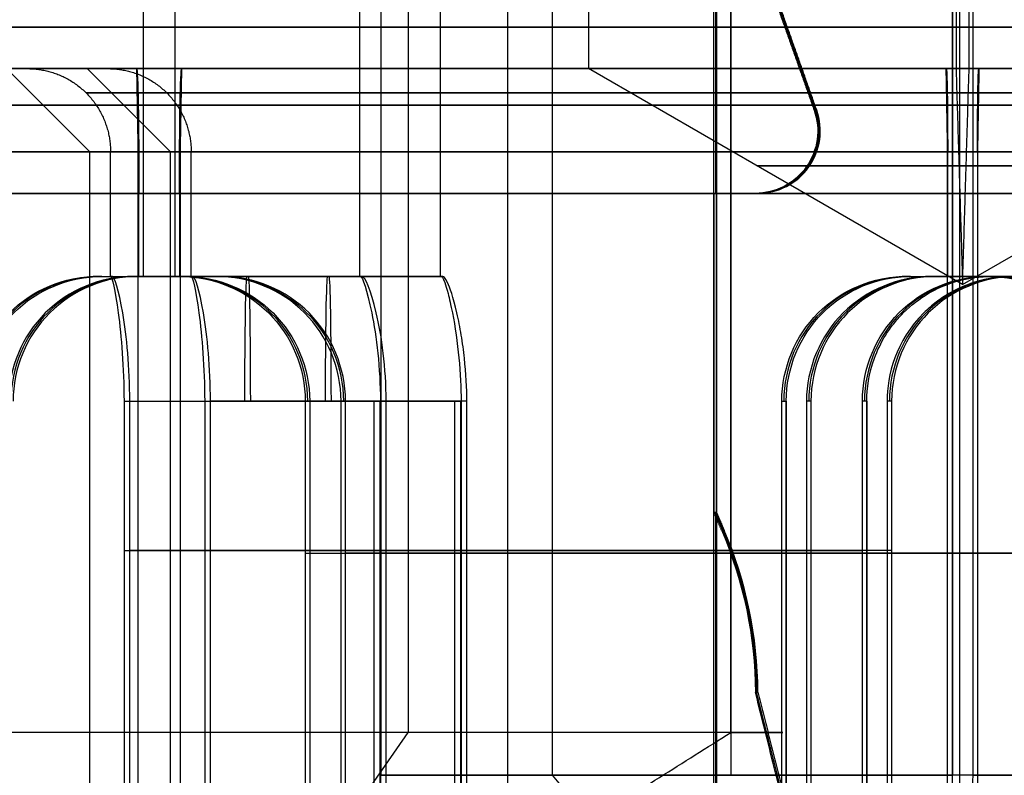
# Model space of a CAD drawing. Header units: millimetres. Extents: x 0 to 284, y -110 to 65.
# Tile 79 of 227: x 243.57 to 245.93, y -84.6 to -82.78. Entities that reach past the tile are written whole.
import ezdxf

# ---------------------------------------------------------------- set-up
doc = ezdxf.new("R2010")
doc.units = ezdxf.units.MM
doc.layers.add('Layer 01', color=7, linetype='Continuous', true_color=0x000000)

msp = doc.modelspace()

# ---------------------------------------------------------------- linework, layer by layer
at = {"layer": 'Layer 01'}
for p, q in [((244.8465, -72.5, 13.6126), (244.8465, -84.6, 13.6126)), ((244.4339, -73.9, 23.955), (244.4339, -84.6, 23.955)), ((244.3839, -83.4, 23.9541), (244.3839, -74.1, 23.9541)), ((244.9338, -74.2, 23.9637), (244.9338, -82.9, 23.9637)), ((244.7391, -74.4969, 16.4593), (244.7391, -84.9, 16.4593)), ((244.4997, -74.7969, 17.0095), (244.4997, -84.4969, 17.0095)), ((245.2764, -74.7969, 18.9835), (245.2764, -84.4969, 18.9835)), ((245.2764, -74.7969, 18.9835), (245.2764, -84.4969, 18.9835)), ((245.2762, -77.9, 11.6799), (245.2762, -84.6, 11.6799)), ((244.578, -83.4, 12.8358), (244.578, -78.7, 12.8358)), ((245.2392, -81.9667, 9.3318), (245.2392, -83.2, 9.3318)), ((245.8092, -82.7, 25.3792), (245.8092, -84.6, 25.3792)), ((245.3955, -82.7618, 9.3845), (245.4797, -83, 9.386)), ((243.734, -83.1, 23.9427), (243.534, -82.9, 23.9393)), ((243.584, -82.9, 23.9401), (243.534, -82.9, 23.9393)), ((243.9281, -83.1, 12.8244), (243.7281, -82.9, 12.8209)), ((243.7781, -82.9, 12.8218), (243.7281, -82.9, 12.8209)), ((243.8465, -82.9, 21.5093), (243.8469, -82.9, 21.4843)), ((243.9551, -82.9, 15.2853), (243.9555, -82.9, 15.2603)), ((245.8337, -83.4196, 23.9794), (244.9338, -82.9, 23.9637)), ((245.4346, -82.8809, 9.5602), (245.4407, -82.8809, 9.2103)), ((245.8337, -83.4196, 23.9794), (246.7335, -82.9, 23.9951)), ((245.4913, -83.05, 9.2112), (245.4852, -83.05, 9.5611)), ((243.734, -87.95, 23.9427), (243.734, -83.1, 23.9427)), ((243.784, -83.4, 23.9436), (243.784, -83.1, 23.9436)), ((243.9281, -87.95, 12.8244), (243.9281, -83.1, 12.8244)), ((243.978, -83.4, 12.8253), (243.978, -83.1, 12.8253)), ((245.7979, -83.4, 26.0291), (245.7979, -83.1, 26.0291)), ((245.8703, -87.95, 21.8797), (245.8703, -83.1, 21.8797)), ((245.2383, -83.2, 9.3818), (245.3383, -83.2, 9.3835)), ((245.2914, -83.2, 9.2077), (245.2853, -83.2, 9.5576)), ((243.7574, -83.4, 20.8811), (243.9574, -83.4, 20.8846)), ((243.784, -83.4, 23.9436), (244.3839, -83.4, 23.9541)), ((243.8499, -83.4, 15.5853), (243.8394, -83.4, 16.1857)), ((243.8446, -83.4, 15.885), (244.0446, -83.4, 15.8885)), ((243.8626, -83.4, 20.5845), (243.8521, -83.4, 21.1844)), ((243.9499, -83.4, 15.5852), (243.9394, -83.4, 16.1851)), ((243.978, -83.4, 12.8253), (244.578, -83.4, 12.8358)), ((244.087, -83.4, 23.8489), (244.0836, -83.4, 24.0489)), ((244.2811, -83.4, 12.7306), (244.2776, -83.4, 12.9306)), ((245.7032, -83.4, 25.7252), (245.9031, -83.4, 25.7287)), ((245.7642, -83.4, 22.2301), (245.9641, -83.4, 22.2336)), ((245.8084, -83.4, 25.4292), (245.7979, -83.4, 26.0291)), ((245.8694, -83.4, 21.9297), (245.859, -83.4, 22.5296)), ((245.8972, -83.4, 14.6069), (246.0972, -83.4, 14.6104)), ((244.4185, -86.9, 24.3548), (244.4185, -83.7, 24.3548)), ((244.4324, -86.9, 23.5549), (244.4324, -83.7, 23.5549)), ((244.6126, -86.9, 13.2364), (244.6126, -83.7, 13.2364)), ((244.6265, -86.9, 12.4366), (244.6265, -83.7, 12.4366)), ((245.4091, -83.7, 25.3806), (245.4091, -86.9, 25.3806)), ((245.4583, -83.7, 22.5642), (245.4583, -86.9, 22.5642)), ((245.6032, -83.7, 14.2623), (245.6032, -86.9, 14.2623)), ((245.6524, -83.7, 11.4459), (245.6524, -86.9, 11.4459)), ((245.2575, -84.0113, 9.3821), (245.2383, -83.9667, 9.3818)), ((245.2392, -83.9667, 9.3318), (245.2392, -85.2, 9.3318)), ((245.251, -83.989, 9.207), (245.2449, -83.989, 9.5569)), ((245.5383, -85.2, 9.387), (245.3383, -84.4, 9.3835)), ((243.901, -85.3629, 18.3848), (244.4997, -84.4969, 17.0095))]:
    msp.add_line(p, q, dxfattribs=at)
at = {"layer": 'Layer 01', "extrusion": (0, 1, 0)}
for centre, radius, start, end in [((-250.5, 18.5, -82.8), 12.9, 359, 85.44449), ((-250.5, 18.5, -82.8), 12.9, 280.17454, 359), ((-245.8337, 23.9794, -83.1338), 0.4951, 269, 89), ((-245.8337, 23.9794, -83.1338), 0.4951, 89, 269), ((-245.8337, 23.9794, -84.0593), 2.05, 10.2518, 77.7482), ((-245.8337, 23.9794, -84.0593), 2.05, 280.2518, 347.7482), ((-246.0277, 12.8611, -84.0593), 2.05, 10.2518, 77.7482), ((-246.0277, 12.8611, -84.0593), 2.05, 280.2518, 347.7482), ((-243.901, 18.3848, -84.066), 2.8, 97.2132, 170.7868), ((-243.901, 18.3848, -84.066), 2.8, 187.2132, 260.7868)]:
    msp.add_arc(centre, radius, start, end, dxfattribs=at)
at = {"layer": 'Layer 01', "extrusion": (1.5746e-15, -1, 7.35391e-16)}
msp.add_arc((250.5, 18.5, 82.9), 12.8, 95.4808, 224.472, dxfattribs=at)
at = {"layer": 'Layer 01', "extrusion": (-1.08707e-15, 1, 1.10203e-15)}
msp.add_arc((-250.5, 18.5, -82.9), 12.3, 317.18969, 84.33666, dxfattribs=at)
at = {"layer": 'Layer 01', "extrusion": (1.1102e-16, -1, 1.93786e-18)}
for centre, radius, start, end in [((243.901, 18.3848, 82.9), 3.125, 91, 271), ((245.8337, 23.9794, 82.9), 2.3, 91, 271), ((243.901, 18.3848, 82.9), 3.125, 271, 91), ((243.901, 18.3848, 83.1), 2.925, 271, 91), ((245.8337, 23.9794, 83.1), 2.1, 271, 91)]:
    msp.add_arc(centre, radius, start, end, dxfattribs=at)
at = {"layer": 'Layer 01', "extrusion": (5.71037e-17, -1, 3.09078e-15)}
msp.add_arc((246.0277, 12.8611, 82.9), 2.3, 91, 271, dxfattribs=at)
at = {"layer": 'Layer 01', "extrusion": (-0.999848, 0, -0.017452)}
for centre in [(83.2, 17.2254, -244.1847), (83.7, 19.5854, -244.4941), (83.7, 8.4654, -244.4941)]:
    msp.add_arc(centre, 0.3, 180, 270, dxfattribs=at)
at = {"layer": 'Layer 01', "extrusion": (-0.999848, -4.51491e-14, -0.017452)}
msp.add_arc((83.2, 11.0254, -244.1847), 0.3, 90, 180, dxfattribs=at)
at = {"layer": 'Layer 01', "extrusion": (-9.37291e-18, 1, -1.63605e-19)}
for centre, radius in [((-245.8337, 23.9794, -82.9), 0.9), ((-245.8337, 23.9794, -84.6), 1.4)]:
    msp.add_arc(centre, radius, 269, 89, dxfattribs=at)
at = {"layer": 'Layer 01', "extrusion": (-7.56936e-19, -1, -8.792e-19)}
msp.add_arc((245.8337, 23.9794, 82.9), 2.3, 7.5472, 91, dxfattribs=at)
at = {"layer": 'Layer 01', "extrusion": (-0.999848, 9.32414e-16, -0.017452)}
msp.add_arc((83.1, 21.9354, -246.2147), 0.2, 180, 270, dxfattribs=at)
at = {"layer": 'Layer 01', "extrusion": (9.37291e-18, -1, 1.63605e-19)}
for centre, radius, start, end in [((245.8337, 23.9794, 82.9), 0.9, 271, 91), ((245.8337, 23.9794, 83.1), 2.05, 91, 271), ((246.0277, 12.8611, 83.1), 2.05, 91, 271), ((245.8337, 23.9794, 83.1), 2.05, 271, 91), ((245.8337, 23.9794, 84.6), 1.4, 271, 91)]:
    msp.add_arc(centre, radius, start, end, dxfattribs=at)
at = {"layer": 'Layer 01', "extrusion": (-0.999848, 1.40844e-13, -0.017452)}
msp.add_arc((83.1, 17.4354, -246.2147), 0.2, 90, 180, dxfattribs=at)
at = {"layer": 'Layer 01', "extrusion": (1.47161e-18, -1, -1.5933e-18)}
msp.add_arc((245.8337, 23.9794, 82.9), 2.3, 271, 354.4528, dxfattribs=at)
at = {"layer": 'Layer 01', "extrusion": (0.017452, -1.49425e-14, -0.999848)}
msp.add_arc((-83.05, 245.4647, -5.2754), 0.15, 70.5288, 180, dxfattribs=at)
at = {"layer": 'Layer 01', "extrusion": (-0.017452, 0, 0.999848)}
for centre, radius, start, end in [((83.05, 245.4647, 5.1004), 0.15, 0, 109.4712), ((83.7, 244.0847, 16.6061), 0.3, 180, 270), ((83.7, 244.0847, 11.6446), 0.3, 180, 270), ((83.7, 246.1147, 21.406), 0.3, 180, 270), ((83.7, 246.1147, 17.9647), 0.3, 180, 270), ((83.7, 246.1147, 10.286), 0.3, 180, 270), ((83.7, 246.1147, 6.8447), 0.3, 180, 270), ((84.4053, 244.4647, 5.1004), 1, 90.3023, 113.1986)]:
    msp.add_arc(centre, radius, start, end, dxfattribs=at)
at = {"layer": 'Layer 01', "extrusion": (-0.017452, 1.16405e-14, 0.999848)}
msp.add_arc((83.05, 245.4647, 4.9254), 0.15, 0, 109.4712, dxfattribs=at)
at = {"layer": 'Layer 01', "extrusion": (-1.1102e-16, 1, -1.93786e-18)}
for centre, radius in [((-243.901, 18.3848, -83.1), 2.925), ((-245.8337, 23.9794, -83.1), 2.1), ((-246.0277, 12.8611, -83.1), 2.1)]:
    msp.add_arc(centre, radius, 269, 89, dxfattribs=at)
at = {"layer": 'Layer 01', "extrusion": (-3.49152e-17, -1, 2.53743e-15)}
msp.add_arc((243.901, 18.3848, 83.2), 2.8, 91, 271, dxfattribs=at)
at = {"layer": 'Layer 01', "extrusion": (5.36611e-17, -1, -2.5371e-15)}
msp.add_arc((243.901, 18.3848, 83.2), 2.8, 271, 91, dxfattribs=at)
at = {"layer": 'Layer 01', "extrusion": (-1.389e-13, 1, 7.95592e-12)}
msp.add_arc((-243.901, 18.3848, -83.4), 2.8, 86.9533, 89, dxfattribs=at)
at = {"layer": 'Layer 01', "extrusion": (-1.09086e-13, 1, 6.249e-12)}
msp.add_arc((-243.901, 18.3848, -83.4), 2.2, 86.3947, 89, dxfattribs=at)
at = {"layer": 'Layer 01', "extrusion": (-1.09332e-14, 1, -1.9084e-16)}
msp.add_arc((-245.8337, 23.9794, -83.4), 2.05, 356.204, 1.796, dxfattribs=at)
at = {"layer": 'Layer 01', "extrusion": (2.18272e-13, 1, -1.2472e-11)}
msp.add_arc((-243.901, 18.3848, -83.4), 2.2, 269, 271.6053, dxfattribs=at)
at = {"layer": 'Layer 01', "extrusion": (2.77695e-13, 1, -1.58878e-11)}
msp.add_arc((-243.901, 18.3848, -83.4), 2.8, 269, 271.0467, dxfattribs=at)
at = {"layer": 'Layer 01', "extrusion": (-1.38844e-13, 1, 7.9538e-12)}
msp.add_arc((-243.901, 18.3848, -83.4), 2.8, 89, 91.0467, dxfattribs=at)
at = {"layer": 'Layer 01', "extrusion": (-1.09066e-13, 1, 6.24925e-12)}
msp.add_arc((-243.901, 18.3848, -83.4), 2.2, 89, 91.6053, dxfattribs=at)
at = {"layer": 'Layer 01', "extrusion": (3.27192e-13, 1, -1.87454e-11)}
msp.add_arc((-243.901, 18.3848, -83.4), 2.2, 266.3947, 269, dxfattribs=at)
at = {"layer": 'Layer 01', "extrusion": (4.16474e-13, 1, -2.38614e-11)}
msp.add_arc((-243.901, 18.3848, -83.4), 2.8, 266.9533, 269, dxfattribs=at)
at = {"layer": 'Layer 01', "extrusion": (0.017452, 0, -0.999848)}
for centre in [(-83.7, 244.2847, -16.6061), (-83.7, 244.2847, -11.6446), (-83.7, 246.3147, -21.406)]:
    msp.add_arc(centre, 0.3, 0, 90, dxfattribs=at)
at = {"layer": 'Layer 01', "extrusion": (-1.46683e-12, 1, 4.54615e-14)}
msp.add_arc((-246.0277, 12.8611, -83.4), 2.05, 356.204, 1.796, dxfattribs=at)
at = {"layer": 'Layer 01', "extrusion": (0.999848, 0, 0.017452)}
for centre in [(-83.7, 19.7854, 244.4941), (-83.7, 8.6654, 244.4941)]:
    msp.add_arc(centre, 0.3, 0, 90, dxfattribs=at)
at = {"layer": 'Layer 01', "extrusion": (-7.77695e-15, 1, -1.35747e-16)}
msp.add_arc((-245.8337, 23.9794, -83.4), 1.45, 355.0454, 2.9546, dxfattribs=at)
at = {"layer": 'Layer 01', "extrusion": (-1.03646e-12, 1, 5.29737e-14)}
msp.add_arc((-246.0277, 12.8611, -83.4), 1.45, 355.0454, 2.9546, dxfattribs=at)
at = {"layer": 'Layer 01', "extrusion": (-6.09134e-17, 1, 1.45456e-15)}
msp.add_arc((-245.8337, 23.9794, -83.4), 2.05, 86.204, 89, dxfattribs=at)
at = {"layer": 'Layer 01', "extrusion": (-1.40447e-17, 1, 2.70037e-16)}
msp.add_arc((-245.8337, 23.9794, -83.4), 1.45, 85.0454, 89, dxfattribs=at)
at = {"layer": 'Layer 01', "extrusion": (-1.36211e-17, 1, -7.98491e-16)}
msp.add_arc((-245.8337, 23.9794, -83.4), 1.45, 269, 272.9546, dxfattribs=at)
at = {"layer": 'Layer 01', "extrusion": (2.66593e-18, 1, 3.83767e-16)}
for start, end in [(269, 271.796), (89, 91.796)]:
    msp.add_arc((-245.8337, 23.9794, -83.4), 2.05, start, end, dxfattribs=at)
at = {"layer": 'Layer 01', "extrusion": (-1.36862e-17, 1, -8.02307e-16)}
msp.add_arc((-245.8337, 23.9794, -83.4), 1.45, 89, 92.9546, dxfattribs=at)
at = {"layer": 'Layer 01', "extrusion": (-1.41118e-17, 1, 2.71327e-16)}
msp.add_arc((-245.8337, 23.9794, -83.4), 1.45, 265.0454, 269, dxfattribs=at)
at = {"layer": 'Layer 01', "extrusion": (6.08409e-17, 1, -1.45282e-15)}
msp.add_arc((-245.8337, 23.9794, -83.4), 2.05, 266.204, 269, dxfattribs=at)
at = {"layer": 'Layer 01', "extrusion": (-1.01686e-13, 1, 5.82355e-12)}
msp.add_arc((-246.0277, 12.8611, -83.4), 2.05, 86.204, 89, dxfattribs=at)
at = {"layer": 'Layer 01', "extrusion": (-7.1908e-14, 1, 4.11695e-12)}
msp.add_arc((-246.0277, 12.8611, -83.4), 1.45, 85.0454, 89, dxfattribs=at)
at = {"layer": 'Layer 01', "extrusion": (0.017452, 1.13598e-14, -0.999848)}
msp.add_arc((-84.4053, 244.4647, -5.2754), 1, 66.8014, 89.6965, dxfattribs=at)
at = {"layer": 'Layer 01', "extrusion": (-0.017452, 6.16237e-15, 0.999848)}
msp.add_arc((84.4053, 244.4647, 4.9254), 1, 90.3035, 113.1986, dxfattribs=at)
at = {"layer": 'Layer 01', "extrusion": (-1.96563e-16, -1, 4.51576e-16)}
msp.add_arc((243.901, 18.3848, 84.4969), 1.5, 23.5227, 203.5227, dxfattribs=at)
at = {"layer": 'Layer 01', "extrusion": (1.96563e-16, 1, -4.51576e-16)}
msp.add_arc((-243.901, 18.3848, -84.4969), 1.5, 156.4773, 336.4773, dxfattribs=at)
at = {"layer": 'Layer 01', "extrusion": (-2.43267e-16, 1, -3.82368e-16)}
msp.add_arc((-246.0277, 12.8611, -84.6), 1.4, 212.465, 32.465, dxfattribs=at)
at = {"layer": 'Layer 01', "extrusion": (2.43267e-16, -1, 3.82368e-16)}
msp.add_arc((246.0277, 12.8611, 84.6), 1.4, 327.535, 147.535, dxfattribs=at)
at = {"layer": 'Layer 01'}
for points in [[(244.8465, -72.5, 13.6126), (244.8465, -78.55, 13.6126), (244.8465, -84.6, 13.6126)], [(245.8581, -73.9, 22.5796), (245.8581, -79.25, 22.5796), (245.8581, -84.6, 22.5796)], [(245.8084, -74.1, 25.4292), (245.8084, -78.75, 25.4292), (245.8084, -83.4, 25.4292)], [(245.859, -83.4, 22.5296), (245.859, -78.75, 22.5296), (245.859, -74.1, 22.5296)], [(245.8494, -82.9, 23.0795), (245.8494, -78.55, 23.0795), (245.8494, -74.2, 23.0795)], [(243.8626, -74.5, 20.5845), (243.8626, -78.95, 20.5845), (243.8626, -83.4, 20.5845)], [(243.9394, -83.4, 16.1851), (243.9394, -78.95, 16.1851), (243.9394, -74.5, 16.1851)], [(245.8265, -74.4969, 19.2229), (245.8265, -79.6984, 19.2229), (245.8265, -84.9, 19.2229)], [(245.2764, -84.4969, 18.9835), (245.2764, -79.6469, 18.9835), (245.2764, -74.7969, 18.9835)], [(245.2344, -78.7, 9.6067), (245.2344, -81.95, 9.6067), (245.2344, -85.2, 9.6067)], [(245.2423, -85.2, 9.1568), (245.2423, -82, 9.1568), (245.2423, -78.8, 9.1568)], [(245.8092, -84.6, 25.3792), (245.8092, -83.65, 25.3792), (245.8092, -82.7, 25.3792)], [(245.818, -82.7, 24.8793), (245.818, -82.8, 24.8793), (245.818, -82.9, 24.8793)], [(245.3924, -82.7618, 9.5595), (245.4346, -82.8809, 9.5602), (245.4767, -83, 9.561)], [(245.4828, -83, 9.211), (245.4407, -82.8809, 9.2103), (245.3986, -82.7618, 9.2096)], [(259.8096, -82.9, 10.4613), (250.6431, -82.9, 10.3012), (241.4766, -82.9, 10.1412)], [(241.5749, -82.9, 10.0429), (250.6449, -82.9, 10.2013), (259.7149, -82.9, 10.3596)], [(243.8465, -82.9, 21.5093), (243.8482, -83, 21.4094), (243.85, -83.1, 21.3094)], [(243.9521, -83.1, 15.4603), (243.9538, -83, 15.3603), (243.9555, -82.9, 15.2603)], [(245.7935, -82.9, 26.279), (245.7953, -83, 26.1791), (245.797, -83.1, 26.0791)], [(245.818, -82.9, 24.8793), (245.8258, -83.1598, 24.4293), (245.8337, -83.4196, 23.9794)], [(245.8337, -83.4196, 23.9794), (245.8415, -83.1598, 23.5295), (245.8494, -82.9, 23.0795)], [(245.8703, -83.1, 21.8797), (245.8721, -83, 21.7797), (245.8738, -82.9, 21.6797)], [(245.4828, -83, 9.211), (245.4797, -83, 9.386), (245.4767, -83, 9.561)], [(243.85, -83.1, 21.3094), (243.85, -85.25, 21.3094), (243.85, -87.4, 21.3094)], [(243.9521, -87.4, 15.4603), (243.9521, -85.25, 15.4603), (243.9521, -83.1, 15.4603)], [(245.797, -83.1, 26.0791), (245.797, -85.525, 26.0791), (245.797, -87.95, 26.0791)], [(245.7979, -83.4, 26.0291), (245.7979, -83.25, 26.0291), (245.7979, -83.1, 26.0291)], [(245.8694, -83.1, 21.9297), (245.8694, -83.25, 21.9297), (245.8694, -83.4, 21.9297)], [(245.8703, -87.95, 21.8797), (245.8703, -85.525, 21.8797), (245.8703, -83.1, 21.8797)], [(243.8521, -83.4, 21.1844), (243.8521, -83.3, 21.1844), (243.8521, -83.2, 21.1844)], [(243.9499, -83.2, 15.5852), (243.9499, -83.3, 15.5852), (243.9499, -83.4, 15.5852)], [(245.2414, -83.2, 9.2068), (245.2383, -83.2, 9.3818), (245.2353, -83.2, 9.5568)], [(245.2353, -83.2, 9.5568), (245.2853, -83.2, 9.5576), (245.3353, -83.2, 9.5585)], [(245.2353, -83.2, 9.5568), (245.2353, -83.5833, 9.5568), (245.2353, -83.9667, 9.5568)], [(245.3414, -83.2, 9.2086), (245.2914, -83.2, 9.2077), (245.2414, -83.2, 9.2068)], [(245.2414, -83.9667, 9.2068), (245.2414, -83.5833, 9.2068), (245.2414, -83.2, 9.2068)], [(245.3353, -83.2, 9.5585), (245.3383, -83.2, 9.3835), (245.3414, -83.2, 9.2086)], [(243.7627, -83.4, 20.5805), (243.7574, -83.4, 20.8807), (243.7522, -83.4, 21.1809)], [(243.7847, -83.4, 24.0436), (244.0851, -83.4, 24.0489), (244.3856, -83.4, 24.0541)], [(243.7882, -83.4, 23.8437), (244.0886, -83.4, 23.8489), (244.3891, -83.4, 23.8542)], [(243.8499, -83.4, 15.5853), (243.8446, -83.4, 15.8855), (243.8394, -83.4, 16.1857)], [(243.9522, -83.4, 21.1843), (243.9574, -83.4, 20.8841), (243.9626, -83.4, 20.584)], [(243.9787, -83.4, 12.9253), (244.2792, -83.4, 12.9306), (244.5797, -83.4, 12.9358)], [(244.5831, -83.4, 12.7359), (244.2827, -83.4, 12.7306), (243.9822, -83.4, 12.7254)], [(244.0393, -83.4, 16.1892), (244.0446, -83.4, 15.889), (244.0498, -83.4, 15.5888)], [(245.7084, -83.4, 25.424), (245.7032, -83.4, 25.7244), (245.6979, -83.4, 26.0249)], [(245.7694, -83.4, 21.9304), (245.7642, -83.4, 22.2309), (245.7589, -83.4, 22.5313)], [(245.9025, -83.4, 14.3057), (245.8973, -83.4, 14.6061), (245.892, -83.4, 14.9066)], [(245.8979, -83.4, 26.0284), (245.9032, -83.4, 25.7279), (245.9084, -83.4, 25.4275)], [(243.8164, -83.7, 24.3442), (243.8164, -84.3593, 24.3442), (243.8164, -85.0187, 24.3442)], [(243.8164, -83.7, 24.3442), (244.1248, -83.7, 24.3496), (244.4332, -83.7, 24.355)], [(243.8304, -85.0187, 23.5444), (243.8304, -84.3593, 23.5444), (243.8304, -83.7, 23.5444)], [(243.8304, -83.7, 23.5444), (244.1387, -83.7, 23.5497), (244.4471, -83.7, 23.5551)], [(244.0105, -83.7, 13.2259), (244.0105, -84.3593, 13.2259), (244.0105, -85.0187, 13.2259)], [(244.0105, -83.7, 13.2259), (244.3188, -83.7, 13.2313), (244.6272, -83.7, 13.2367)], [(244.0244, -85.0187, 12.4261), (244.0244, -84.3593, 12.4261), (244.0244, -83.7, 12.4261)], [(244.6412, -83.7, 12.4368), (244.3328, -83.7, 12.4314), (244.0244, -83.7, 12.4261)], [(244.2526, -83.7, 21.1627), (244.2526, -84.316, 21.1627), (244.2526, -84.9321, 21.1627)], [(244.2526, -83.7, 21.1627), (244.2579, -83.7, 20.8587), (244.2632, -83.7, 20.5548)], [(244.2632, -83.7, 20.5548), (244.2632, -84.45, 20.5548), (244.2632, -85.2, 20.5548)], [(244.3387, -85.2, 16.2288), (244.3387, -84.45, 16.2288), (244.3387, -83.7, 16.2288)], [(244.3493, -83.7, 15.6209), (244.344, -83.7, 15.9249), (244.3387, -83.7, 16.2288)], [(244.3493, -84.9321, 15.6209), (244.3493, -84.316, 15.6209), (244.3493, -83.7, 15.6209)], [(244.4332, -83.7, 24.355), (244.4332, -84.3593, 24.355), (244.4332, -85.0187, 24.355)], [(244.4471, -85.0187, 23.5551), (244.4471, -84.3593, 23.5551), (244.4471, -83.7, 23.5551)], [(244.6272, -83.7, 13.2367), (244.6272, -84.3593, 13.2367), (244.6272, -85.0187, 13.2367)], [(244.6412, -85.0187, 12.4368), (244.6412, -84.3593, 12.4368), (244.6412, -83.7, 12.4368)], [(245.3986, -85.0187, 25.9827), (245.3986, -84.3593, 25.9827), (245.3986, -83.7, 25.9827)], [(245.3986, -83.7, 25.9827), (245.404, -83.7, 25.6743), (245.4094, -83.7, 25.3659)], [(245.4094, -85.0187, 25.3659), (245.4094, -84.3593, 25.3659), (245.4094, -83.7, 25.3659)], [(245.458, -83.7, 22.5789), (245.458, -84.3593, 22.5789), (245.458, -85.0187, 22.5789)], [(245.4688, -83.7, 21.9621), (245.4634, -83.7, 22.2705), (245.458, -83.7, 22.5789)], [(245.4688, -83.7, 21.9621), (245.4688, -84.3593, 21.9621), (245.4688, -85.0187, 21.9621)], [(245.5927, -85.0187, 14.8644), (245.5927, -84.3593, 14.8644), (245.5927, -83.7, 14.8644)], [(245.6035, -83.7, 14.2476), (245.5981, -83.7, 14.556), (245.5927, -83.7, 14.8644)], [(245.6035, -85.0187, 14.2476), (245.6035, -84.3593, 14.2476), (245.6035, -83.7, 14.2476)], [(245.6521, -83.7, 11.4606), (245.6521, -84.3593, 11.4606), (245.6521, -85.0187, 11.4606)], [(245.6629, -83.7, 10.8438), (245.6575, -83.7, 11.1522), (245.6521, -83.7, 11.4606)], [(245.6629, -83.7, 10.8438), (245.6629, -84.3593, 10.8438), (245.6629, -85.0187, 10.8438)], [(245.2544, -84.0113, 9.5571), (245.2449, -83.989, 9.5569), (245.2353, -83.9667, 9.5568)], [(245.2353, -83.9667, 9.5568), (245.2383, -83.9667, 9.3818), (245.2414, -83.9667, 9.2068)], [(245.2414, -83.9667, 9.2068), (245.251, -83.989, 9.207), (245.2605, -84.0113, 9.2071)], [(245.2605, -84.0113, 9.2071), (245.2575, -84.0113, 9.3821), (245.2544, -84.0113, 9.5571)], [(245.3353, -84.4, 9.5585), (245.3383, -84.4, 9.3835), (245.3414, -84.4, 9.2086)], [(245.5352, -85.2, 9.562), (245.4352, -84.8, 9.5602), (245.3353, -84.4, 9.5585)], [(245.3414, -84.4, 9.2086), (245.4414, -84.8, 9.2103), (245.5413, -85.2, 9.212)], [(242.5257, -84.4969, 17.7861), (243.2133, -84.9299, 18.0855), (243.901, -85.3629, 18.3848)], [(243.901, -85.3629, 18.3848), (244.5887, -84.9299, 18.6841), (245.2764, -84.4969, 18.9835)], [(244.8465, -84.6, 13.6126), (244.9731, -84.75, 13.5321), (245.0996, -84.9, 13.4516)], [(245.8145, -84.9, 25.0792), (245.8118, -84.75, 25.2292), (245.8092, -84.6, 25.3792)], [(245.8581, -84.6, 22.5796), (245.8555, -84.75, 22.7296), (245.8529, -84.9, 22.8796)]]:
    msp.add_open_spline(points, degree=2, dxfattribs=at)
for points, knots in [([(243.9551, -82.9, 15.2853), (243.7581, -82.9, 15.2818), (243.4673, -82.9, 15.304), (243.1361, -82.9, 15.3776), (242.9726, -82.9, 15.4263), (242.9029, -82.9, 15.4497), (242.8566, -82.9, 15.4659), (242.8354, -82.9, 15.4736), (242.41, -82.9, 15.6334), (242.0553, -82.9, 15.8578), (241.5937, -82.9, 16.3034), (241.3898, -82.9, 16.5446), (241.1987, -82.9, 16.8583), (241.115, -82.9, 17.0233), (241.0816, -82.9, 17.0957), (241.0599, -82.9, 17.1444), (241.0485, -82.9, 17.1709), (240.8876, -82.9, 17.5572), (240.8084, -82.9, 17.9369), (240.798, -82.9, 18.5276), (240.8201, -82.9, 18.8184), (240.8937, -82.9, 19.1496), (240.9425, -82.9, 19.3132), (240.9659, -82.9, 19.3829), (240.9821, -82.9, 19.4292), (240.9898, -82.9, 19.4504), (241.1496, -82.9, 19.8758), (241.374, -82.9, 20.2306), (241.8196, -82.9, 20.6921), (242.0608, -82.9, 20.8961), (242.3745, -82.9, 21.0871), (242.5395, -82.9, 21.1708), (242.6119, -82.9, 21.2042), (242.6605, -82.9, 21.2259), (242.687, -82.9, 21.2373), (243.0735, -82.9, 21.3983), (243.4526, -82.9, 21.4775), (243.8469, -82.9, 21.4843)], [0, 0, 0, 0, 0.611216, 0.916824, 1.069628, 1.14603, 1.14603, 1.222432, 1.222432, 2.444863, 2.444863, 3.056079, 3.361687, 3.514491, 3.590893, 3.590893, 3.667295, 3.667295, 4.889727, 4.889727, 5.500943, 5.806551, 5.959355, 6.035757, 6.035757, 6.112159, 6.112159, 7.33459, 7.33459, 7.945806, 8.251414, 8.404218, 8.48062, 8.48062, 8.557022, 8.557022, 9.779454, 9.779454, 9.779454, 9.779454]), ([(245.8729, -82.9, 21.7297), (245.73, -82.9, 21.7272), (245.5189, -82.9, 21.7433), (245.2785, -82.9, 21.7967), (245.1598, -82.9, 21.8321), (245.1093, -82.9, 21.8491), (245.0756, -82.9, 21.8609), (245.0602, -82.9, 21.8664), (244.7516, -82.9, 21.9823), (244.4939, -82.9, 22.1454), (244.159, -82.9, 22.4686), (244.011, -82.9, 22.6437), (243.8724, -82.9, 22.8714), (243.8116, -82.9, 22.9911), (243.7873, -82.9, 23.0437), (243.7716, -82.9, 23.079), (243.7633, -82.9, 23.0983), (243.6465, -82.9, 23.3786), (243.5891, -82.9, 23.6544), (243.5815, -82.9, 24.083), (243.5975, -82.9, 24.294), (243.6509, -82.9, 24.5344), (243.6863, -82.9, 24.6532), (243.7034, -82.9, 24.7038), (243.7151, -82.9, 24.7374), (243.7207, -82.9, 24.7528), (243.8366, -82.9, 25.0615), (243.9996, -82.9, 25.3191), (244.3229, -82.9, 25.654), (244.498, -82.9, 25.802), (244.7257, -82.9, 25.9407), (244.8454, -82.9, 26.0015), (244.898, -82.9, 26.0257), (244.9333, -82.9, 26.0415), (244.9526, -82.9, 26.0498), (245.233, -82.9, 26.1666), (245.5081, -82.9, 26.2241), (245.7944, -82.9, 26.2291)], [0, 0, 0, 0, 0.443624, 0.665436, 0.776342, 0.831795, 0.831795, 0.887248, 0.887248, 1.774495, 1.774495, 2.218119, 2.439931, 2.550837, 2.60629, 2.60629, 2.661743, 2.661743, 3.548991, 3.548991, 3.992615, 4.214427, 4.325333, 4.380786, 4.380786, 4.436239, 4.436239, 5.323486, 5.323486, 5.76711, 5.988922, 6.099828, 6.155281, 6.155281, 6.210734, 6.210734, 7.097982, 7.097982, 7.097982, 7.097982]), ([(246.067, -82.9, 10.6114), (245.9241, -82.9, 10.6089), (245.713, -82.9, 10.625), (245.4726, -82.9, 10.6784), (245.3539, -82.9, 10.7138), (245.3033, -82.9, 10.7308), (245.2697, -82.9, 10.7426), (245.2543, -82.9, 10.7481), (244.9457, -82.9, 10.864), (244.688, -82.9, 11.0271), (244.3531, -82.9, 11.3503), (244.2051, -82.9, 11.5254), (244.0665, -82.9, 11.7531), (244.0056, -82.9, 11.8728), (243.9814, -82.9, 11.9254), (243.9656, -82.9, 11.9607), (243.9573, -82.9, 11.98), (243.8406, -82.9, 12.2603), (243.7831, -82.9, 12.5361), (243.7755, -82.9, 12.9647), (243.7916, -82.9, 13.1757), (243.845, -82.9, 13.4161), (243.8804, -82.9, 13.5349), (243.8974, -82.9, 13.5855), (243.9092, -82.9, 13.6191), (243.9148, -82.9, 13.6345), (244.0307, -82.9, 13.9432), (244.1937, -82.9, 14.2008), (244.517, -82.9, 14.5357), (244.692, -82.9, 14.6837), (244.9197, -82.9, 14.8224), (245.0395, -82.9, 14.8832), (245.0921, -82.9, 14.9074), (245.1274, -82.9, 14.9232), (245.1466, -82.9, 14.9315), (245.4271, -82.9, 15.0483), (245.7022, -82.9, 15.1058), (245.9885, -82.9, 15.1107)], [0, 0, 0, 0, 0.443624, 0.665436, 0.776342, 0.831795, 0.831795, 0.887248, 0.887248, 1.774495, 1.774495, 2.218119, 2.439931, 2.550837, 2.60629, 2.60629, 2.661743, 2.661743, 3.548991, 3.548991, 3.992615, 4.214427, 4.325333, 4.380786, 4.380786, 4.436239, 4.436239, 5.323486, 5.323486, 5.76711, 5.988922, 6.099828, 6.155281, 6.155281, 6.210734, 6.210734, 7.097982, 7.097982, 7.097982, 7.097982]), ([(243.8469, -82.9, 21.4843), (244.0439, -82.9, 21.4878), (244.3347, -82.9, 21.4656), (244.6659, -82.9, 21.3921), (244.8294, -82.9, 21.3433), (244.8991, -82.9, 21.3199), (244.9454, -82.9, 21.3037), (244.9666, -82.9, 21.296), (245.392, -82.9, 21.1362), (245.7468, -82.9, 20.9118), (246.2083, -82.9, 20.4663), (246.4122, -82.9, 20.225), (246.6033, -82.9, 19.9113), (246.687, -82.9, 19.7464), (246.7204, -82.9, 19.6739), (246.7421, -82.9, 19.6253), (246.7535, -82.9, 19.5988), (246.9144, -82.9, 19.2124), (246.9936, -82.9, 18.8327), (247.004, -82.9, 18.242), (246.9819, -82.9, 17.9513), (246.9083, -82.9, 17.6201), (246.8595, -82.9, 17.4565), (246.8361, -82.9, 17.3868), (246.8199, -82.9, 17.3404), (246.8122, -82.9, 17.3192), (246.6524, -82.9, 16.8938), (246.428, -82.9, 16.5391), (245.9824, -82.9, 16.0775), (245.7412, -82.9, 15.8736), (245.4275, -82.9, 15.6826), (245.2625, -82.9, 15.5988), (245.1901, -82.9, 15.5654), (245.1415, -82.9, 15.5437), (245.115, -82.9, 15.5323), (244.7285, -82.9, 15.3713), (244.3494, -82.9, 15.2922), (243.9551, -82.9, 15.2853)], [0, 0, 0, 0, 0.611216, 0.916824, 1.069628, 1.14603, 1.14603, 1.222432, 1.222432, 2.444863, 2.444863, 3.056079, 3.361687, 3.514491, 3.590893, 3.590893, 3.667295, 3.667295, 4.889727, 4.889727, 5.500943, 5.806551, 5.959355, 6.035757, 6.035757, 6.112159, 6.112159, 7.33459, 7.33459, 7.945806, 8.251414, 8.404218, 8.48062, 8.48062, 8.557022, 8.557022, 9.779454, 9.779454, 9.779454, 9.779454]), ([(245.7944, -82.9, 26.2291), (245.9373, -82.9, 26.2315), (246.1484, -82.9, 26.2155), (246.3888, -82.9, 26.1621), (246.5075, -82.9, 26.1267), (246.5581, -82.9, 26.1097), (246.5917, -82.9, 26.0979), (246.6071, -82.9, 26.0924), (246.9157, -82.9, 25.9765), (247.1734, -82.9, 25.8134), (247.5083, -82.9, 25.4902), (247.6563, -82.9, 25.3151), (247.7949, -82.9, 25.0874), (247.8558, -82.9, 24.9676), (247.88, -82.9, 24.9151), (247.8958, -82.9, 24.8797), (247.904, -82.9, 24.8605), (248.0208, -82.9, 24.5802), (248.0783, -82.9, 24.3044), (248.0858, -82.9, 23.8758), (248.0698, -82.9, 23.6648), (248.0164, -82.9, 23.4244), (247.981, -82.9, 23.3056), (247.964, -82.9, 23.255), (247.9522, -82.9, 23.2214), (247.9466, -82.9, 23.206), (247.8307, -82.9, 22.8973), (247.6677, -82.9, 22.6397), (247.3444, -82.9, 22.3048), (247.1694, -82.9, 22.1568), (246.9416, -82.9, 22.0181), (246.8219, -82.9, 21.9573), (246.7693, -82.9, 21.9331), (246.734, -82.9, 21.9173), (246.7148, -82.9, 21.909), (246.4343, -82.9, 21.7922), (246.1592, -82.9, 21.7347), (245.8729, -82.9, 21.7297)], [0, 0, 0, 0, 0.443624, 0.665436, 0.776342, 0.831795, 0.831795, 0.887248, 0.887248, 1.774495, 1.774495, 2.218119, 2.439931, 2.550837, 2.60629, 2.60629, 2.661743, 2.661743, 3.548991, 3.548991, 3.992615, 4.214427, 4.325333, 4.380786, 4.380786, 4.436239, 4.436239, 5.323486, 5.323486, 5.76711, 5.988922, 6.099828, 6.155281, 6.155281, 6.210734, 6.210734, 7.097982, 7.097982, 7.097982, 7.097982]), ([(243.4527, -83.7, 21.1487), (243.4531, -83.6201, 21.1488), (243.4851, -83.5433, 21.1543), (243.5957, -83.4324, 21.1687), (243.6732, -83.4, 21.1767), (243.7522, -83.4, 21.1809)], [0, 0, 0, 0, 0.2420312, 0.2420312, 0.4840624, 0.4840624, 0.4840624, 0.4840624]), ([(243.4633, -83.7, 20.5408), (243.4641, -83.6194, 20.541), (243.4955, -83.5433, 20.5479), (243.6067, -83.4321, 20.5658), (243.6838, -83.4, 20.5755), (243.7627, -83.4, 20.5805)], [-0.4846141, -0.4846141, -0.4846141, -0.4846141, -0.242307, -0.242307, 0, 0, 0, 0]), ([(243.8394, -83.4, 16.1857), (243.7604, -83.4, 16.1879), (243.6826, -83.4323, 16.195), (243.5713, -83.5433, 16.2089), (243.5396, -83.6195, 16.2147), (243.5388, -83.7, 16.2148)], [-0.4845776, -0.4845776, -0.4845776, -0.4845776, -0.2422888, -0.2422888, 0, 0, 0, 0]), ([(243.8499, -83.4, 15.5853), (243.7708, -83.4, 15.5867), (243.6933, -83.4323, 15.592), (243.582, -83.5432, 15.6025), (243.5498, -83.6201, 15.6069), (243.5494, -83.7, 15.607)], [0, 0, 0, 0, 0.2420381, 0.2420381, 0.4840762, 0.4840762, 0.4840762, 0.4840762]), ([(243.7847, -83.4, 24.0436), (243.7871, -83.4, 24.1226), (243.7948, -83.4321, 24.2001), (243.81, -83.5432, 24.3118), (243.8163, -83.6194, 24.3435), (243.8164, -83.7, 24.3442)], [0, 0, 0, 0, 0.2424231, 0.2424231, 0.4848462, 0.4848462, 0.4848462, 0.4848462]), ([(243.8304, -83.7, 23.5444), (243.8302, -83.6195, 23.5451), (243.8228, -83.5433, 23.5767), (243.8038, -83.4323, 23.6873), (243.7934, -83.4, 23.7649), (243.7882, -83.4, 23.8437)], [0, 0, 0, 0, 0.242402, 0.242402, 0.484804, 0.484804, 0.484804, 0.484804]), ([(243.9522, -83.4, 21.1843), (244.0312, -83.4, 21.1829), (244.1088, -83.4323, 21.1777), (244.22, -83.5432, 21.1671), (244.2522, -83.6201, 21.1627), (244.2526, -83.7, 21.1627)], [0, 0, 0, 0, 0.2420381, 0.2420381, 0.4840762, 0.4840762, 0.4840762, 0.4840762]), ([(243.9626, -83.4, 20.584), (244.0416, -83.4, 20.5817), (244.1194, -83.4323, 20.5747), (244.2307, -83.5433, 20.5607), (244.2624, -83.6195, 20.5549), (244.2632, -83.7, 20.5548)], [-0.4845776, -0.4845776, -0.4845776, -0.4845776, -0.2422888, -0.2422888, 0, 0, 0, 0]), ([(243.9787, -83.4, 12.9253), (243.9812, -83.4, 13.0045), (243.9889, -83.4322, 13.0819), (244.004, -83.5431, 13.1933), (244.0104, -83.62, 13.2256), (244.0105, -83.7, 13.2259)], [0, 0, 0, 0, 0.2424614, 0.2424614, 0.4849227, 0.4849227, 0.4849227, 0.4849227]), ([(244.0244, -83.7, 12.4261), (244.0243, -83.6201, 12.4264), (244.0169, -83.5432, 12.4585), (243.9979, -83.4324, 12.569), (243.9875, -83.4, 12.6464), (243.9822, -83.4, 12.7254)], [0, 0, 0, 0, 0.2424484, 0.2424484, 0.4848969, 0.4848969, 0.4848969, 0.4848969]), ([(244.3387, -83.7, 16.2288), (244.338, -83.6194, 16.2286), (244.3065, -83.5433, 16.2218), (244.1954, -83.4321, 16.2039), (244.1182, -83.4, 16.1941), (244.0393, -83.4, 16.1892)], [-0.4846141, -0.4846141, -0.4846141, -0.4846141, -0.242307, -0.242307, 0, 0, 0, 0]), ([(244.3493, -83.7, 15.6209), (244.3489, -83.6201, 15.6209), (244.317, -83.5433, 15.6153), (244.2063, -83.4324, 15.601), (244.1288, -83.4, 15.593), (244.0498, -83.4, 15.5888)], [0, 0, 0, 0, 0.2420312, 0.2420312, 0.4840624, 0.4840624, 0.4840624, 0.4840624]), ([(244.3856, -83.4, 24.0541), (244.3897, -83.4, 24.1331), (244.4011, -83.4323, 24.2108), (244.4236, -83.5431, 24.3223), (244.433, -83.6204, 24.3546), (244.4332, -83.7, 24.355)], [-0.4867117, -0.4867117, -0.4867117, -0.4867117, -0.2433558, -0.2433558, 0, 0, 0, 0]), ([(244.4471, -83.7, 23.5551), (244.447, -83.6203, 23.5555), (244.4365, -83.5433, 23.5873), (244.41, -83.4318, 23.6986), (244.3959, -83.4, 23.7753), (244.3891, -83.4, 23.8542)], [-0.486797, -0.486797, -0.486797, -0.486797, -0.2433985, -0.2433985, 0, 0, 0, 0]), ([(244.5797, -83.4, 12.9358), (244.5809, -83.4, 12.9597), (244.5837, -83.4026, 12.9916), (244.5903, -83.4208, 13.0476), (244.593, -83.4293, 13.0676), (244.5975, -83.4471, 13.098), (244.5991, -83.4539, 13.1082), (244.6026, -83.4693, 13.1284), (244.6047, -83.4791, 13.1397), (244.6201, -83.555, 13.216), (244.6272, -83.6381, 13.2367), (244.6272, -83.7, 13.2367)], [0, 0, 0, 0, 0.120591, 0.120591, 0.1808864, 0.1808864, 0.2110342, 0.2110342, 0.2411819, 0.2411819, 0.4823638, 0.4823638, 0.4823638, 0.4823638]), ([(244.6412, -83.7, 12.4368), (244.6412, -83.6691, 12.4368), (244.6392, -83.6337, 12.4416), (244.6333, -83.5783, 12.4618), (244.6308, -83.5595, 12.4707), (244.6263, -83.5318, 12.4879), (244.6247, -83.5227, 12.4943), (244.6212, -83.5048, 12.5084), (244.6196, -83.4973, 12.5149), (244.6081, -83.4491, 12.563), (244.6006, -83.4269, 12.6059), (244.5891, -83.4026, 12.6803), (244.5852, -83.4, 12.7121), (244.5831, -83.4, 12.7359)], [0, 0, 0, 0, 0.1193001, 0.1193001, 0.1789502, 0.1789502, 0.2087752, 0.2087752, 0.2386003, 0.2386003, 0.3579004, 0.3579004, 0.4772005, 0.4772005, 0.4772005, 0.4772005]), ([(245.3986, -83.7, 25.9827), (245.3994, -83.6195, 25.9829), (245.431, -83.5433, 25.9902), (245.5416, -83.4323, 26.0093), (245.6191, -83.4, 26.0197), (245.6979, -83.4, 26.0249)], [0, 0, 0, 0, 0.242402, 0.242402, 0.484804, 0.484804, 0.484804, 0.484804]), ([(245.4094, -83.7, 25.3659), (245.4098, -83.6203, 25.3661), (245.4415, -83.5433, 25.3765), (245.5528, -83.4318, 25.4031), (245.6296, -83.4, 25.4171), (245.7084, -83.4, 25.424)], [-0.486797, -0.486797, -0.486797, -0.486797, -0.2433985, -0.2433985, 0, 0, 0, 0]), ([(245.7589, -83.4, 22.5313), (245.68, -83.4, 22.5354), (245.6022, -83.4323, 22.5469), (245.4908, -83.5431, 22.5694), (245.4585, -83.6204, 22.5788), (245.458, -83.7, 22.5789)], [-0.4867117, -0.4867117, -0.4867117, -0.4867117, -0.2433558, -0.2433558, 0, 0, 0, 0]), ([(245.7694, -83.4, 21.9304), (245.6905, -83.4, 21.9329), (245.613, -83.4321, 21.9405), (245.5013, -83.5432, 21.9557), (245.4696, -83.6194, 21.962), (245.4688, -83.7, 21.9621)], [0, 0, 0, 0, 0.2424231, 0.2424231, 0.4848462, 0.4848462, 0.4848462, 0.4848462]), ([(245.5927, -83.7, 14.8644), (245.5931, -83.6201, 14.8645), (245.6251, -83.5432, 14.8719), (245.7356, -83.4324, 14.8909), (245.813, -83.4, 14.9014), (245.892, -83.4, 14.9066)], [0, 0, 0, 0, 0.2424484, 0.2424484, 0.4848969, 0.4848969, 0.4848969, 0.4848969]), ([(245.6035, -83.7, 14.2476), (245.6035, -83.6691, 14.2476), (245.6082, -83.6337, 14.2496), (245.6284, -83.5783, 14.2555), (245.6373, -83.5595, 14.258), (245.6545, -83.5318, 14.2625), (245.6609, -83.5227, 14.2641), (245.675, -83.5048, 14.2676), (245.6815, -83.4973, 14.2692), (245.7297, -83.4491, 14.2807), (245.7725, -83.4269, 14.2882), (245.8469, -83.4026, 14.2997), (245.8787, -83.4, 14.3036), (245.9025, -83.4, 14.3057)], [0, 0, 0, 0, 0.1193001, 0.1193001, 0.1789502, 0.1789502, 0.2087752, 0.2087752, 0.2386003, 0.2386003, 0.3579004, 0.3579004, 0.4772005, 0.4772005, 0.4772005, 0.4772005]), ([(245.953, -83.4, 11.413), (245.9292, -83.4, 11.4142), (245.8972, -83.4026, 11.4171), (245.8412, -83.4208, 11.4237), (245.8212, -83.4293, 11.4263), (245.7908, -83.4471, 11.4309), (245.7806, -83.4539, 11.4325), (245.7604, -83.4693, 11.436), (245.7492, -83.4791, 11.4381), (245.6728, -83.555, 11.4535), (245.6521, -83.6381, 11.4606), (245.6521, -83.7, 11.4606)], [0, 0, 0, 0, 0.120591, 0.120591, 0.1808864, 0.1808864, 0.2110342, 0.2110342, 0.2411819, 0.2411819, 0.4823638, 0.4823638, 0.4823638, 0.4823638]), ([(245.9635, -83.4, 10.8121), (245.8844, -83.4, 10.8146), (245.8069, -83.4322, 10.8222), (245.6955, -83.5431, 10.8374), (245.6633, -83.62, 10.8437), (245.6629, -83.7, 10.8438)], [0, 0, 0, 0, 0.2424614, 0.2424614, 0.4849227, 0.4849227, 0.4849227, 0.4849227]), ([(245.8979, -83.4, 26.0284), (245.9768, -83.4, 26.0259), (246.0543, -83.4321, 26.0183), (246.166, -83.5432, 26.0031), (246.1978, -83.6194, 25.9968), (246.1985, -83.7, 25.9967)], [0, 0, 0, 0, 0.2424231, 0.2424231, 0.4848462, 0.4848462, 0.4848462, 0.4848462]), ([(245.9084, -83.4, 25.4275), (245.9874, -83.4, 25.4234), (246.0651, -83.4323, 25.4119), (246.1765, -83.5431, 25.3894), (246.2089, -83.6204, 25.38), (246.2093, -83.7, 25.3799)], [-0.4867117, -0.4867117, -0.4867117, -0.4867117, -0.2433558, -0.2433558, 0, 0, 0, 0])]:
    msp.add_open_spline(points, degree=3, knots=knots, dxfattribs=at)
for points, weights in [([(243.584, -82.9, 23.9401), (243.7011, -82.9, 23.9422), (243.784, -82.9828, 23.9436), (243.784, -83.1, 23.9436)], [0.500000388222, 0.402368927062, 0.402368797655, 0.5]), ([(243.7781, -82.9, 12.8218), (243.8952, -82.9, 12.8239), (243.978, -82.9828, 12.8253), (243.978, -83.1, 12.8253)], [0.500000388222, 0.402368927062, 0.402368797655, 0.5]), ([(245.7969, -82.9584, 26.0879), (241.5799, -82.9584, 26.0143), (241.6535, -82.9584, 21.7973), (245.8705, -82.9584, 21.8709)], [0.853553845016, 0.284517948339, 0.284517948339, 0.853553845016]), ([(245.9909, -82.9584, 14.9696), (241.774, -82.9584, 14.8959), (241.8476, -82.9584, 10.679), (246.0645, -82.9584, 10.7526)], [0.853553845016, 0.284517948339, 0.284517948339, 0.853553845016]), ([(245.8705, -82.9584, 21.8709), (250.0874, -82.9584, 21.9445), (250.0138, -82.9584, 26.1615), (245.7969, -82.9584, 26.0879)], [0.853553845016, 0.284517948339, 0.284517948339, 0.853553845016]), ([(243.8506, -82.9876, 21.2725), (238.0752, -82.9876, 21.1717), (238.176, -82.9876, 15.3963), (243.9514, -82.9876, 15.4971)], [0.853553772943, 0.284517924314, 0.284517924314, 0.853553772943]), ([(243.9514, -82.9876, 15.4971), (249.7268, -82.9876, 15.5979), (249.626, -82.9876, 21.3733), (243.8506, -82.9876, 21.2725)], [0.853553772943, 0.284517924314, 0.284517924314, 0.853553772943])]:
    msp.add_rational_spline(points, weights, degree=3, dxfattribs=at)

doc.saveas('drawing.dxf')
